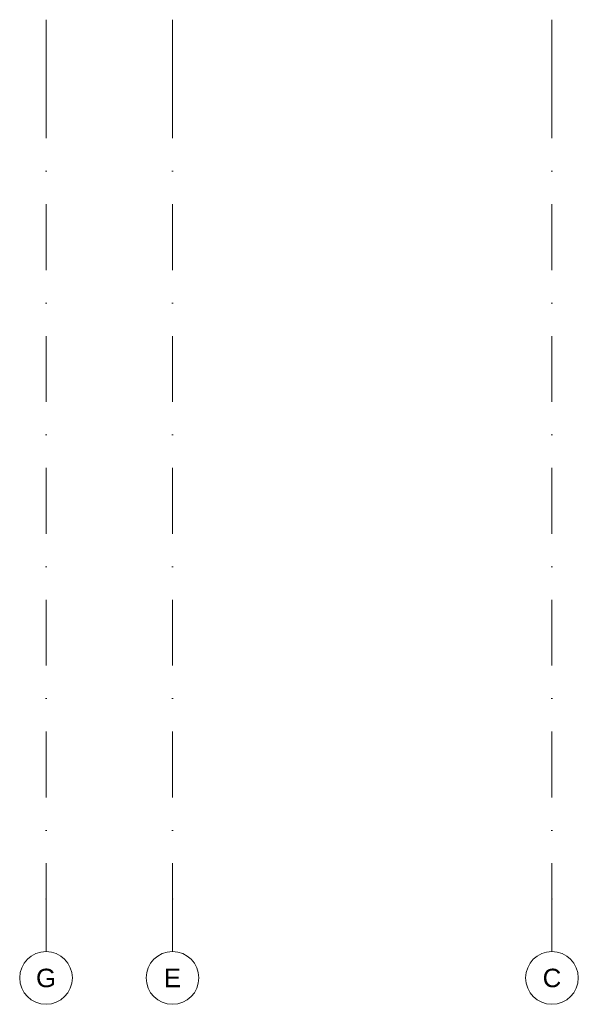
# Model space of a CAD drawing. Header units: millimetres. Extents: x -194 to 1012562, y 0 to 44349.
# Tile 85 of 97: x 699098 to 709698, y 593 to 19268. Entities that reach past the tile are written whole.
import ezdxf
from ezdxf.enums import TextEntityAlignment as Align

# ---------------------------------------------------------------- set-up
doc = ezdxf.new("R2010")
doc.units = ezdxf.units.MM
doc.header["$MEASUREMENT"] = 0
doc.linetypes.add('streep-punt', pattern=[2500, 1250, -625, 0, -625])
doc.layers.add('Stramien', color=7, linetype='Continuous')
doc.styles.add('GENERATED_STYLE_1', font='arial.ttf')

# ---------------------------------------------------------------- blocks, each defined once
blk = doc.blocks.new('Standard grid marker[65]_5', base_point=(699598, 19268))
at = {"layer": 'Stramien', "color": 1, "linetype": 'streep-punt', "lineweight": 0}
for p, q in [((699598, 18268), (699598, 19268)), ((699598, 18268), (699598, 2593)), ((699598, 2593), (699598, 1593))]:
    blk.add_line(p, q, dxfattribs=at)
at = {"layer": 'Stramien', "color": 2, "linetype": 'Continuous', "lineweight": 0, "flags": 128}
blk.add_lwpolyline([(699598, 593, 1), (699598, 1593, 1)], format="xyb", close=True, dxfattribs=at)
at = {"layer": 'Stramien', "color": 1, "linetype": 'streep-punt', "lineweight": 0}
blk.add_point((699598, 2593), dxfattribs=at)
blk.add_point((699598, 2593), dxfattribs=at)
at = {"layer": 'Stramien', "color": 2, "lineweight": 0, "style": 'GENERATED_STYLE_1'}
blk.add_attdef('AC_MarkerText_1', text='', height=350, rotation=360, dxfattribs=at).set_placement((699598, 1268), align=Align.TOP_CENTER)
blk = doc.blocks.new('Standard grid marker[66]_5', base_point=(701998, 19268))
at = {"layer": 'Stramien', "color": 1, "linetype": 'streep-punt', "lineweight": 0}
for p, q in [((701998, 18268), (701998, 19268)), ((701998, 18268), (701998, 2593)), ((701998, 2593), (701998, 1593))]:
    blk.add_line(p, q, dxfattribs=at)
at = {"layer": 'Stramien', "color": 2, "linetype": 'Continuous', "lineweight": 0, "flags": 128}
blk.add_lwpolyline([(701998, 593, 1), (701998, 1593, 1)], format="xyb", close=True, dxfattribs=at)
at = {"layer": 'Stramien', "color": 1, "linetype": 'streep-punt', "lineweight": 0}
blk.add_point((701998, 2593), dxfattribs=at)
blk.add_point((701998, 2593), dxfattribs=at)
at = {"layer": 'Stramien', "color": 2, "lineweight": 0, "style": 'GENERATED_STYLE_1'}
blk.add_attdef('AC_MarkerText_1', text='', height=350, rotation=360, dxfattribs=at).set_placement((701998, 1268), align=Align.TOP_CENTER)
blk = doc.blocks.new('Standard grid marker[68]_5', base_point=(709198, 19268))
at = {"layer": 'Stramien', "color": 1, "linetype": 'streep-punt', "lineweight": 0}
for p, q in [((709198, 18268), (709198, 19268)), ((709198, 18268), (709198, 2593)), ((709198, 2593), (709198, 1593))]:
    blk.add_line(p, q, dxfattribs=at)
at = {"layer": 'Stramien', "color": 2, "linetype": 'Continuous', "lineweight": 0, "flags": 128}
blk.add_lwpolyline([(709198, 593, 1), (709198, 1593, 1)], format="xyb", close=True, dxfattribs=at)
at = {"layer": 'Stramien', "color": 1, "linetype": 'streep-punt', "lineweight": 0}
blk.add_point((709198, 2593), dxfattribs=at)
blk.add_point((709198, 2593), dxfattribs=at)
at = {"layer": 'Stramien', "color": 2, "lineweight": 0, "style": 'GENERATED_STYLE_1'}
blk.add_attdef('AC_MarkerText_1', text='', height=350, rotation=360, dxfattribs=at).set_placement((709198, 1268), align=Align.TOP_CENTER)

msp = doc.modelspace()

# ---------------------------------------------------------------- block references
at = {"layer": 'Stramien', "color": 1, "linetype": 'Continuous', "lineweight": 0}
for name, p, values in [('Standard grid marker[65]_5', (699598, 19268.3), {'AC_MarkerText_1': 'G'}), ('Standard grid marker[66]_5', (701998, 19268.3), {'AC_MarkerText_1': 'E'}), ('Standard grid marker[68]_5', (709198, 19268.3), {'AC_MarkerText_1': 'C'})]:
    msp.add_blockref(name, p, dxfattribs=at).add_auto_attribs(values)

doc.saveas('drawing.dxf')
